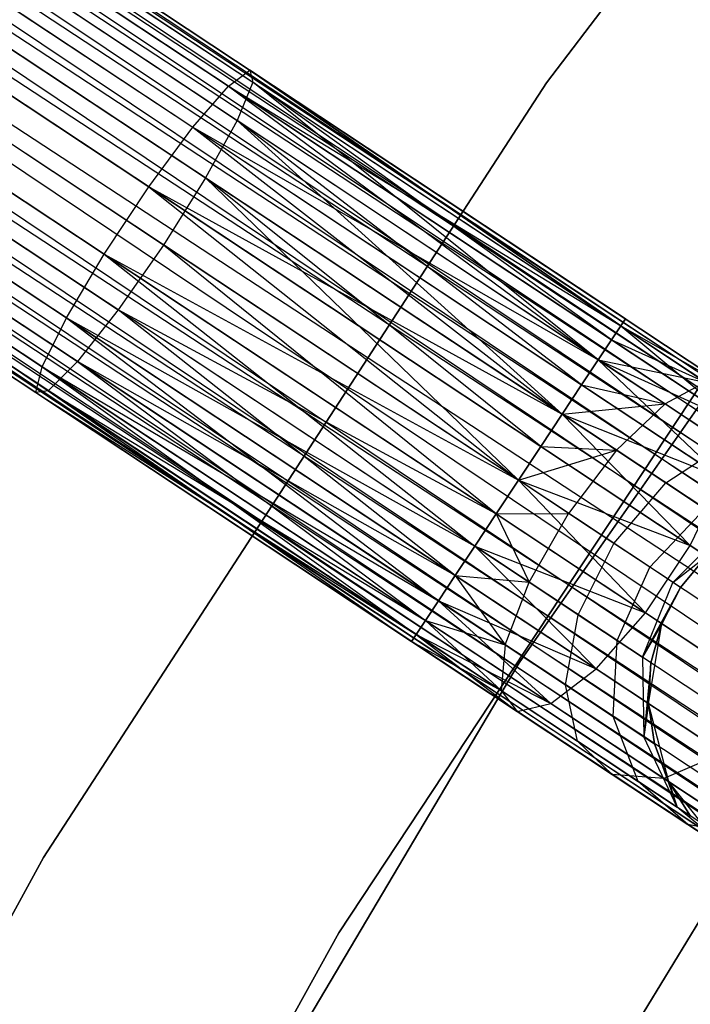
# Model space of a CAD drawing. Extents: x -102 to 102, y -101 to 102.
# Tile 176 of 256: x -54.63 to -51.18, y 31.79 to 36.85. Entities that reach past the tile are written whole.
import ezdxf

# ---------------------------------------------------------------- set-up
doc = ezdxf.new("R2010")
doc.units = 0
doc.header["$LTSCALE"] = 25.4
doc.layers.get('0').update_dxf_attribs({"linetype": 'CONTINUOUS'})

# ---------------------------------------------------------------- blocks, each defined once
blk = doc.blocks.new('NL2500011659_STL')
at = {"color": 0}
for p, q in [((-66.672, 45.3571, -7.3955), (-35.5112, 24.7092, -7.6045)), ((-35.5112, 24.7092, -7.3955), (-66.672, 45.3571, -7.3955)), ((-66.672, 45.3571, -7.3955), (-35.5112, 24.7092, -7.6045)), ((-35.5352, 24.6729, -7.191), (-66.672, 45.3571, -7.3955)), ((-35.5352, 24.6729, -7.191), (-66.672, 45.3571, -7.3955)), ((-35.5112, 24.7092, -7.3955), (-66.672, 45.3571, -7.3955)), ((-66.696, 45.3209, -7.809), (-35.5821, 24.6021, -8)), ((-35.5112, 24.7092, -7.6045), (-66.696, 45.3209, -7.809)), ((-35.5112, 24.7092, -7.6045), (-66.696, 45.3209, -7.809)), ((-35.5352, 24.6729, -7.809), (-66.696, 45.3209, -7.809)), ((-35.5352, 24.6729, -7.809), (-66.696, 45.3209, -7.809)), ((-66.696, 45.3209, -7.809), (-35.5821, 24.6021, -8)), ((-66.743, 45.25, -7), (-35.5352, 24.6729, -7.191)), ((-35.65, 24.4996, -6.8309), (-66.743, 45.25, -7)), ((-35.65, 24.4996, -6.8309), (-66.743, 45.25, -7)), ((-35.5821, 24.6021, -7), (-66.743, 45.25, -7)), ((-35.5821, 24.6021, -7), (-66.743, 45.25, -7)), ((-66.743, 45.25, -7), (-35.5352, 24.6729, -7.191)), ((-66.8109, 45.1476, -8.1691), (-35.7358, 24.3701, -8.309)), ((-35.5821, 24.6021, -8), (-66.8109, 45.1476, -8.1691)), ((-35.5821, 24.6021, -8), (-66.8109, 45.1476, -8.1691)), ((-35.65, 24.4996, -8.1691), (-66.8109, 45.1476, -8.1691)), ((-35.65, 24.4996, -8.1691), (-66.8109, 45.1476, -8.1691)), ((-66.8109, 45.1476, -8.1691), (-35.7358, 24.3701, -8.309)), ((-66.8967, 45.0181, -6.691), (-35.65, 24.4996, -6.8309)), ((-35.8358, 24.2192, -6.5865), (-66.8967, 45.0181, -6.691)), ((-35.8358, 24.2192, -6.5865), (-66.8967, 45.0181, -6.691)), ((-35.7358, 24.3701, -6.691), (-66.8967, 45.0181, -6.691)), ((-35.7358, 24.3701, -6.691), (-66.8967, 45.0181, -6.691)), ((-66.8967, 45.0181, -6.691), (-35.65, 24.4996, -6.8309)), ((-66.9967, 44.8671, -8.4135), (-35.9457, 24.0535, -8.4782)), ((-35.7358, 24.3701, -8.309), (-66.9967, 44.8671, -8.4135)), ((-35.7358, 24.3701, -8.309), (-66.9967, 44.8671, -8.4135)), ((-35.8358, 24.2192, -8.4135), (-66.9967, 44.8671, -8.4135)), ((-35.8358, 24.2192, -8.4135), (-66.9967, 44.8671, -8.4135)), ((-66.9967, 44.8671, -8.4135), (-35.9457, 24.0535, -8.4782)), ((-67.1065, 44.7014, -6.5218), (-35.8358, 24.2192, -6.5865)), ((-35.9457, 24.0535, -6.5218), (-67.1065, 44.7014, -6.5218)), ((-35.9457, 24.0535, -6.5218), (-67.1065, 44.7014, -6.5218)), ((-67.1065, 44.7014, -6.5218), (-35.8358, 24.2192, -6.5865)), ((-35.9457, 24.0535, -8.4782), (-67.2214, 44.5281, -8.5)), ((-36.0605, 23.8801, -6.5), (-67.2214, 44.5281, -6.5)), ((-36.0605, 23.8801, -6.5), (-67.2214, 44.5281, -6.5)), ((-36.0605, 23.8801, -8.5), (-67.2214, 44.5281, -8.5)), ((-35.9457, 24.0535, -8.4782), (-67.2214, 44.5281, -8.5)), ((-36.0605, 23.8801, -8.5), (-67.2214, 44.5281, -8.5)), ((-36.1753, 23.7068, -8.4782), (-67.2214, 44.5281, -8.5)), ((-36.1753, 23.7068, -8.4782), (-67.2214, 44.5281, -8.5)), ((-36.2852, 23.5411, -6.5865), (-67.3362, 44.3548, -6.5218)), ((-36.2852, 23.5411, -6.5865), (-67.3362, 44.3548, -6.5218)), ((-36.1753, 23.7068, -6.5218), (-67.3362, 44.3548, -6.5218)), ((-36.1753, 23.7068, -6.5218), (-67.3362, 44.3548, -6.5218)), ((-67.446, 44.189, -8.4135), (-36.3852, 23.3902, -8.309)), ((-36.1753, 23.7068, -8.4782), (-67.446, 44.189, -8.4135)), ((-36.1753, 23.7068, -8.4782), (-67.446, 44.189, -8.4135)), ((-36.2852, 23.5411, -8.4135), (-67.446, 44.189, -8.4135)), ((-36.2852, 23.5411, -8.4135), (-67.446, 44.189, -8.4135)), ((-67.446, 44.189, -8.4135), (-36.3852, 23.3902, -8.309)), ((-67.546, 44.0381, -6.691), (-36.2852, 23.5411, -6.5865)), ((-36.471, 23.2607, -6.8309), (-67.546, 44.0381, -6.691)), ((-36.471, 23.2607, -6.8309), (-67.546, 44.0381, -6.691)), ((-36.3852, 23.3902, -6.691), (-67.546, 44.0381, -6.691)), ((-36.3852, 23.3902, -6.691), (-67.546, 44.0381, -6.691)), ((-67.546, 44.0381, -6.691), (-36.2852, 23.5411, -6.5865)), ((-67.6319, 43.9086, -8.1691), (-36.5389, 23.1582, -8)), ((-36.3852, 23.3902, -8.309), (-67.6319, 43.9086, -8.1691)), ((-36.3852, 23.3902, -8.309), (-67.6319, 43.9086, -8.1691)), ((-36.471, 23.2607, -8.1691), (-67.6319, 43.9086, -8.1691)), ((-36.471, 23.2607, -8.1691), (-67.6319, 43.9086, -8.1691)), ((-67.6319, 43.9086, -8.1691), (-36.5389, 23.1582, -8)), ((-67.6997, 43.8062, -7), (-36.471, 23.2607, -6.8309)), ((-36.5858, 23.0873, -7.191), (-67.6997, 43.8062, -7)), ((-36.5858, 23.0873, -7.191), (-67.6997, 43.8062, -7)), ((-36.5389, 23.1582, -7), (-67.6997, 43.8062, -7)), ((-36.5389, 23.1582, -7), (-67.6997, 43.8062, -7)), ((-67.6997, 43.8062, -7), (-36.471, 23.2607, -6.8309)), ((-67.7467, 43.7353, -7.809), (-36.6098, 23.0511, -7.6045)), ((-36.5389, 23.1582, -8), (-67.7467, 43.7353, -7.809)), ((-36.5389, 23.1582, -8), (-67.7467, 43.7353, -7.809)), ((-36.5858, 23.0873, -7.809), (-67.7467, 43.7353, -7.809)), ((-36.5858, 23.0873, -7.809), (-67.7467, 43.7353, -7.809)), ((-67.7467, 43.7353, -7.809), (-36.6098, 23.0511, -7.6045)), ((-36.6098, 23.0511, -7.3955), (-67.7707, 43.6991, -7.3955)), ((-36.6098, 23.0511, -7.6045), (-67.7707, 43.6991, -7.3955)), ((-67.7707, 43.6991, -7.3955), (-36.5858, 23.0873, -7.191)), ((-36.6098, 23.0511, -7.6045), (-67.7707, 43.6991, -7.3955)), ((-36.6098, 23.0511, -7.3955), (-67.7707, 43.6991, -7.3955)), ((-67.7707, 43.6991, -7.3955), (-36.5858, 23.0873, -7.191)), ((-49.046, 40.308, -308.5), (-51.9215, 36.5289, -308.5)), ((-51.9215, 36.5289, -318), (-49.046, 40.308, -318)), ((-49.046, 40.308, -308.5), (-51.9215, 36.5289, -308.5)), ((-51.9215, 36.5289, -318), (-49.046, 40.308, -318)), ((-55.3521, 37.8562, -307.0709), (-53.447, 36.5939, -307.4707)), ((-55.3521, 37.8562, -307.0709), (-53.447, 36.5939, -307.4707)), ((-55.4985, 37.7991, -307.4558), (-53.556, 36.512, -307.8635)), ((-55.4985, 37.7991, -307.4558), (-53.556, 36.512, -307.8635)), ((-55.2972, 37.7677, -306.6683), (-53.4313, 36.5314, -307.0599)), ((-55.2972, 37.7677, -306.6683), (-53.4313, 36.5314, -307.0599)), ((-55.7111, 37.6062, -307.7567), (-53.7394, 36.2997, -308.1705)), ((-55.7111, 37.6062, -307.7567), (-53.7394, 36.2997, -308.1705)), ((-55.3433, 37.5489, -306.3177), (-53.5116, 36.3352, -306.7021)), ((-55.3433, 37.5489, -306.3177), (-53.5116, 36.3352, -306.7021)), ((-55.9532, 37.311, -307.9213), (-53.9654, 35.9938, -308.3385)), ((-55.9532, 37.311, -307.9213), (-53.9654, 35.9938, -308.3385)), ((-49.4086, 37.3445, -316), (-52.0616, 33.5466, -316)), ((-52.0616, 33.5466, -315), (-49.4086, 37.3445, -315)), ((-49.4086, 37.3445, -316), (-52.0616, 33.5466, -316)), ((-52.0616, 33.5466, -315), (-49.4086, 37.3445, -315)), ((-55.4825, 37.2376, -306.0798), (-53.6739, 36.0392, -306.4594)), ((-55.4825, 37.2376, -306.0798), (-53.6739, 36.0392, -306.4594)), ((-56.1829, 36.9643, -307.9213), (-54.1951, 35.6472, -308.3385)), ((-56.1829, 36.9643, -307.9213), (-54.1951, 35.6472, -308.3385)), ((-53.8903, 35.6946, -306.3735), (-55.6907, 36.8876, -305.9957)), ((-53.8903, 35.6946, -306.3735), (-55.6907, 36.8876, -305.9957)), ((-56.3605, 36.6263, -307.7567), (-54.3887, 35.3197, -308.1705)), ((-56.3605, 36.6263, -307.7567), (-54.3887, 35.3197, -308.1705)), ((-55.9318, 36.5594, -306.0798), (-54.1233, 35.3611, -306.4594)), ((-55.9318, 36.5594, -306.0798), (-54.1233, 35.3611, -306.4594)), ((-53.556, 36.512, -307.8635), (-53.447, 36.5939, -307.4707)), ((-53.556, 36.512, -307.8635), (-53.447, 36.5939, -307.4707)), ((-53.447, 36.5939, -307.4707), (-51.5403, 35.2784, -307.809)), ((-53.447, 36.5939, -307.4707), (-51.5403, 35.2784, -307.809)), ((-53.447, 36.5939, -307.4707), (-51.5163, 35.3146, -307.6045)), ((-51.5403, 35.2784, -307.191), (-53.447, 36.5939, -307.4707)), ((-53.447, 36.5939, -307.4707), (-53.4313, 36.5314, -307.0599)), ((-51.5403, 35.2784, -307.191), (-53.447, 36.5939, -307.4707)), ((-51.5163, 35.3146, -307.3955), (-53.447, 36.5939, -307.4707)), ((-51.5163, 35.3146, -307.3955), (-53.447, 36.5939, -307.4707)), ((-53.447, 36.5939, -307.4707), (-51.5163, 35.3146, -307.6045)), ((-53.447, 36.5939, -307.4707), (-53.4313, 36.5314, -307.0599)), ((-51.9215, 36.5289, -308.5), (-54.5065, 32.5455, -308.5)), ((-54.5065, 32.5455, -318), (-51.9215, 36.5289, -318)), ((-51.9215, 36.5289, -308.5), (-54.5065, 32.5455, -308.5)), ((-54.5065, 32.5455, -318), (-51.9215, 36.5289, -318)), ((-53.7394, 36.2997, -308.1705), (-53.556, 36.512, -307.8635)), ((-53.7394, 36.2997, -308.1705), (-53.556, 36.512, -307.8635)), ((-53.556, 36.512, -307.8635), (-51.6552, 35.105, -308.1691)), ((-53.556, 36.512, -307.8635), (-51.6552, 35.105, -308.1691)), ((-53.556, 36.512, -307.8635), (-51.5873, 35.2075, -308)), ((-53.556, 36.512, -307.8635), (-51.5873, 35.2075, -308)), ((-53.556, 36.512, -307.8635), (-51.5403, 35.2784, -307.809)), ((-53.556, 36.512, -307.8635), (-51.5403, 35.2784, -307.809)), ((-53.4313, 36.5314, -307.0599), (-53.5116, 36.3352, -306.7021)), ((-53.4313, 36.5314, -307.0599), (-53.5116, 36.3352, -306.7021)), ((-53.4313, 36.5314, -307.0599), (-51.5403, 35.2784, -307.191)), ((-51.6552, 35.105, -306.8309), (-53.4313, 36.5314, -307.0599)), ((-51.6552, 35.105, -306.8309), (-53.4313, 36.5314, -307.0599)), ((-51.5873, 35.2075, -307), (-53.4313, 36.5314, -307.0599)), ((-51.5873, 35.2075, -307), (-53.4313, 36.5314, -307.0599)), ((-53.4313, 36.5314, -307.0599), (-51.5403, 35.2784, -307.191)), ((-51.9215, 36.5289, -308.5), (-51.9215, 36.5289, -318)), ((-51.9215, 36.5289, -308.5), (-51.9215, 36.5289, -318)), ((-56.4552, 36.3553, -307.4558), (-54.5127, 35.0681, -307.8635)), ((-56.4552, 36.3553, -307.4558), (-54.5127, 35.0681, -307.8635)), ((-56.1643, 36.3099, -306.3177), (-54.3326, 35.0962, -306.7021)), ((-56.1643, 36.3099, -306.3177), (-54.3326, 35.0962, -306.7021)), ((-53.9654, 35.9938, -308.3385), (-53.7394, 36.2997, -308.1705)), ((-53.9654, 35.9938, -308.3385), (-53.7394, 36.2997, -308.1705)), ((-53.7394, 36.2997, -308.1705), (-51.841, 34.8246, -308.4135)), ((-53.7394, 36.2997, -308.1705), (-51.841, 34.8246, -308.4135)), ((-53.7394, 36.2997, -308.1705), (-51.741, 34.9755, -308.309)), ((-53.7394, 36.2997, -308.1705), (-51.741, 34.9755, -308.309)), ((-53.7394, 36.2997, -308.1705), (-51.6552, 35.105, -308.1691)), ((-53.7394, 36.2997, -308.1705), (-51.6552, 35.105, -308.1691)), ((-53.5116, 36.3352, -306.7021), (-53.6739, 36.0392, -306.4594)), ((-53.5116, 36.3352, -306.7021), (-53.6739, 36.0392, -306.4594)), ((-51.841, 34.8246, -306.5865), (-53.5116, 36.3352, -306.7021)), ((-51.741, 34.9755, -306.691), (-53.5116, 36.3352, -306.7021)), ((-51.841, 34.8246, -306.5865), (-53.5116, 36.3352, -306.7021)), ((-51.741, 34.9755, -306.691), (-53.5116, 36.3352, -306.7021)), ((-51.6552, 35.105, -306.8309), (-53.5116, 36.3352, -306.7021)), ((-51.6552, 35.105, -306.8309), (-53.5116, 36.3352, -306.7021)), ((-56.4507, 36.1982, -307.0709), (-54.5457, 34.9359, -307.4707)), ((-56.4507, 36.1982, -307.0709), (-54.5457, 34.9359, -307.4707)), ((-56.3478, 36.1821, -306.6683), (-54.482, 34.9458, -307.0599)), ((-56.3478, 36.1821, -306.6683), (-54.482, 34.9458, -307.0599)), ((-53.6739, 36.0392, -306.4594), (-53.8903, 35.6946, -306.3735)), ((-53.6739, 36.0392, -306.4594), (-53.8903, 35.6946, -306.3735)), ((-53.6739, 36.0392, -306.4594), (-51.841, 34.8246, -306.5865)), ((-52.0657, 34.4856, -306.5), (-53.6739, 36.0392, -306.4594)), ((-52.0657, 34.4856, -306.5), (-53.6739, 36.0392, -306.4594)), ((-51.9508, 34.6589, -306.5219), (-53.6739, 36.0392, -306.4594)), ((-51.9508, 34.6589, -306.5219), (-53.6739, 36.0392, -306.4594)), ((-53.6739, 36.0392, -306.4594), (-51.841, 34.8246, -306.5865)), ((-52.9881, 32.1595, -308.5), (-50.4036, 36.076, -308.5)), ((-50.4036, 36.076, -318), (-52.9881, 32.1595, -318)), ((-50.4036, 36.076, -318), (-52.9881, 32.1595, -318)), ((-52.9881, 32.1595, -308.5), (-50.4036, 36.076, -308.5)), ((-54.1951, 35.6472, -308.3385), (-53.9654, 35.9938, -308.3385)), ((-54.1951, 35.6472, -308.3385), (-53.9654, 35.9938, -308.3385)), ((-53.9654, 35.9938, -308.3385), (-52.0657, 34.4856, -308.5)), ((-53.9654, 35.9938, -308.3385), (-52.0657, 34.4856, -308.5)), ((-53.9654, 35.9938, -308.3385), (-51.9508, 34.6589, -308.4781)), ((-53.9654, 35.9938, -308.3385), (-51.9508, 34.6589, -308.4781)), ((-53.9654, 35.9938, -308.3385), (-51.841, 34.8246, -308.4135)), ((-53.9654, 35.9938, -308.3385), (-51.841, 34.8246, -308.4135)), ((-53.8903, 35.6946, -306.3735), (-54.1233, 35.3611, -306.4594)), ((-53.8903, 35.6946, -306.3735), (-54.1233, 35.3611, -306.4594)), ((-52.1805, 34.3122, -306.5219), (-53.8903, 35.6946, -306.3735)), ((-52.1805, 34.3122, -306.5219), (-53.8903, 35.6946, -306.3735)), ((-52.0657, 34.4856, -306.5), (-53.8903, 35.6946, -306.3735)), ((-52.0657, 34.4856, -306.5), (-53.8903, 35.6946, -306.3735)), ((-54.3887, 35.3197, -308.1705), (-54.1951, 35.6472, -308.3385)), ((-54.3887, 35.3197, -308.1705), (-54.1951, 35.6472, -308.3385)), ((-54.1951, 35.6472, -308.3385), (-52.2903, 34.1465, -308.4135)), ((-54.1951, 35.6472, -308.3385), (-52.2903, 34.1465, -308.4135)), ((-54.1951, 35.6472, -308.3385), (-52.1805, 34.3122, -308.4781)), ((-54.1951, 35.6472, -308.3385), (-52.1805, 34.3122, -308.4781)), ((-54.1951, 35.6472, -308.3385), (-52.0657, 34.4856, -308.5)), ((-54.1951, 35.6472, -308.3385), (-52.0657, 34.4856, -308.5)), ((-54.1233, 35.3611, -306.4594), (-54.3326, 35.0962, -306.7021)), ((-54.1233, 35.3611, -306.4594), (-54.3326, 35.0962, -306.7021)), ((-52.3903, 33.9956, -306.691), (-54.1233, 35.3611, -306.4594)), ((-52.2903, 34.1465, -306.5865), (-54.1233, 35.3611, -306.4594)), ((-52.3903, 33.9956, -306.691), (-54.1233, 35.3611, -306.4594)), ((-52.2903, 34.1465, -306.5865), (-54.1233, 35.3611, -306.4594)), ((-52.1805, 34.3122, -306.5219), (-54.1233, 35.3611, -306.4594)), ((-52.1805, 34.3122, -306.5219), (-54.1233, 35.3611, -306.4594)), ((-54.5127, 35.0681, -307.8635), (-54.3887, 35.3197, -308.1705)), ((-54.5127, 35.0681, -307.8635), (-54.3887, 35.3197, -308.1705)), ((-54.3887, 35.3197, -308.1705), (-52.4762, 33.8661, -308.1691)), ((-54.3887, 35.3197, -308.1705), (-52.4762, 33.8661, -308.1691)), ((-54.3887, 35.3197, -308.1705), (-52.3903, 33.9956, -308.309)), ((-54.3887, 35.3197, -308.1705), (-52.3903, 33.9956, -308.309)), ((-54.3887, 35.3197, -308.1705), (-52.2903, 34.1465, -308.4135)), ((-54.3887, 35.3197, -308.1705), (-52.2903, 34.1465, -308.4135)), ((-51.5403, 35.2784, -307.809), (-51.5873, 35.2075, -308)), ((-51.5873, 35.2075, -307), (-51.5403, 35.2784, -307.191)), ((-51.5403, 35.2784, -307.809), (-51.5873, 35.2075, -308)), ((-51.5873, 35.2075, -307), (-51.5403, 35.2784, -307.191)), ((-51.5163, 35.3146, -307.6045), (-51.5403, 35.2784, -307.809)), ((-51.5403, 35.2784, -307.191), (-51.5163, 35.3146, -307.3955)), ((-51.5163, 35.3146, -307.6045), (-51.5403, 35.2784, -307.809)), ((-51.5403, 35.2784, -307.191), (-51.5163, 35.3146, -307.3955)), ((-51.5403, 35.2784, -307.809), (-51.1047, 34.9897, -307.8918)), ((-51.5403, 35.2784, -307.809), (-51.1047, 34.9897, -307.8918)), ((-51.5403, 35.2784, -307.809), (-50.9742, 34.9554, -307.4985)), ((-51.5403, 35.2784, -307.809), (-50.9742, 34.9554, -307.4985)), ((-51.5403, 35.2784, -307.191), (-50.9742, 34.9554, -307.4985)), ((-51.5403, 35.2784, -307.191), (-50.9742, 34.9554, -307.4985)), ((-51.5403, 35.2784, -307.191), (-50.9433, 34.7808, -307.1223)), ((-51.5403, 35.2784, -307.191), (-50.9433, 34.7808, -307.1223)), ((-51.5163, 35.3146, -307.3955), (-50.9742, 34.9554, -307.4985)), ((-51.5163, 35.3146, -307.6045), (-50.9742, 34.9554, -307.4985)), ((-51.5163, 35.3146, -307.6045), (-50.9742, 34.9554, -307.4985)), ((-51.5163, 35.3146, -307.3955), (-50.9742, 34.9554, -307.4985)), ((-51.5873, 35.2075, -308), (-51.6552, 35.105, -308.1691)), ((-51.6552, 35.105, -306.8309), (-51.5873, 35.2075, -307)), ((-51.5873, 35.2075, -308), (-51.6552, 35.105, -308.1691)), ((-51.6552, 35.105, -306.8309), (-51.5873, 35.2075, -307)), ((-51.5873, 35.2075, -308), (-51.1047, 34.9897, -307.8918)), ((-51.5873, 35.2075, -308), (-51.1047, 34.9897, -307.8918)), ((-51.5873, 35.2075, -307), (-50.9433, 34.7808, -307.1223)), ((-51.5873, 35.2075, -307), (-50.9433, 34.7808, -307.1223)), ((-54.3326, 35.0962, -306.7021), (-54.482, 34.9458, -307.0599)), ((-54.3326, 35.0962, -306.7021), (-54.482, 34.9458, -307.0599)), ((-54.3326, 35.0962, -306.7021), (-52.4762, 33.8661, -306.8309)), ((-52.3903, 33.9956, -306.691), (-54.3326, 35.0962, -306.7021)), ((-52.3903, 33.9956, -306.691), (-54.3326, 35.0962, -306.7021)), ((-54.3326, 35.0962, -306.7021), (-52.4762, 33.8661, -306.8309)), ((-54.3326, 35.0962, -306.7021), (-52.544, 33.7636, -307)), ((-54.3326, 35.0962, -306.7021), (-52.544, 33.7636, -307)), ((-51.6552, 35.105, -308.1691), (-51.741, 34.9755, -308.309)), ((-51.741, 34.9755, -306.691), (-51.6552, 35.105, -306.8309)), ((-51.6552, 35.105, -308.1691), (-51.741, 34.9755, -308.309)), ((-51.741, 34.9755, -306.691), (-51.6552, 35.105, -306.8309)), ((-51.6552, 35.105, -308.1691), (-51.3123, 34.8779, -308.2343)), ((-51.6552, 35.105, -308.1691), (-51.3123, 34.8779, -308.2343)), ((-51.6552, 35.105, -308.1691), (-51.1047, 34.9897, -307.8918)), ((-51.6552, 35.105, -308.1691), (-51.1047, 34.9897, -307.8918)), ((-51.6552, 35.105, -306.8309), (-50.9433, 34.7808, -307.1223)), ((-51.6552, 35.105, -306.8309), (-50.9433, 34.7808, -307.1223)), ((-51.6552, 35.105, -306.8309), (-51.0174, 34.4961, -306.8285)), ((-51.6552, 35.105, -306.8309), (-51.0174, 34.4961, -306.8285)), ((-54.5457, 34.9359, -307.4707), (-54.5127, 35.0681, -307.8635)), ((-54.5457, 34.9359, -307.4707), (-54.5127, 35.0681, -307.8635)), ((-54.5127, 35.0681, -307.8635), (-52.591, 33.6927, -307.809)), ((-54.5127, 35.0681, -307.8635), (-52.591, 33.6927, -307.809)), ((-54.5127, 35.0681, -307.8635), (-52.544, 33.7636, -308)), ((-54.5127, 35.0681, -307.8635), (-52.544, 33.7636, -308)), ((-54.5127, 35.0681, -307.8635), (-52.4762, 33.8661, -308.1691)), ((-54.5127, 35.0681, -307.8635), (-52.4762, 33.8661, -308.1691)), ((-51.741, 34.9755, -308.309), (-51.841, 34.8246, -308.4135)), ((-51.841, 34.8246, -306.5865), (-51.741, 34.9755, -306.691)), ((-51.741, 34.9755, -308.309), (-51.841, 34.8246, -308.4135)), ((-51.841, 34.8246, -306.5865), (-51.741, 34.9755, -306.691)), ((-51.741, 34.9755, -308.309), (-51.3123, 34.8779, -308.2343)), ((-51.741, 34.9755, -308.309), (-51.3123, 34.8779, -308.2343)), ((-51.741, 34.9755, -306.691), (-51.0174, 34.4961, -306.8285)), ((-51.741, 34.9755, -306.691), (-51.0174, 34.4961, -306.8285)), ((-51.1047, 34.9897, -307.8918), (-51.3123, 34.8779, -308.2343)), ((-51.1047, 34.9897, -307.8918), (-51.3123, 34.8779, -308.2343)), ((-54.482, 34.9458, -307.0599), (-54.5457, 34.9359, -307.4707)), ((-54.482, 34.9458, -307.0599), (-54.5457, 34.9359, -307.4707)), ((-54.5457, 34.9359, -307.4707), (-52.615, 33.6565, -307.3955)), ((-54.5457, 34.9359, -307.4707), (-52.615, 33.6565, -307.6045)), ((-54.5457, 34.9359, -307.4707), (-52.615, 33.6565, -307.3955)), ((-54.5457, 34.9359, -307.4707), (-52.615, 33.6565, -307.6045)), ((-54.5457, 34.9359, -307.4707), (-52.591, 33.6927, -307.809)), ((-54.5457, 34.9359, -307.4707), (-52.591, 33.6927, -307.809)), ((-54.482, 34.9458, -307.0599), (-52.544, 33.7636, -307)), ((-54.482, 34.9458, -307.0599), (-52.544, 33.7636, -307)), ((-54.482, 34.9458, -307.0599), (-52.591, 33.6927, -307.191)), ((-54.482, 34.9458, -307.0599), (-52.591, 33.6927, -307.191)), ((-54.482, 34.9458, -307.0599), (-52.615, 33.6565, -307.3955)), ((-54.482, 34.9458, -307.0599), (-52.615, 33.6565, -307.3955)), ((-51.841, 34.8246, -308.4135), (-51.3123, 34.8779, -308.2343)), ((-51.841, 34.8246, -308.4135), (-51.3123, 34.8779, -308.2343)), ((-51.3123, 34.8779, -308.2343), (-51.5611, 34.6392, -308.4667)), ((-51.3123, 34.8779, -308.2343), (-51.5611, 34.6392, -308.4667)), ((-51.3123, 34.8779, -308.2343), (-51.0031, 34.6729, -308.4233)), ((-51.3123, 34.8779, -308.2343), (-51.0031, 34.6729, -308.4233)), ((-51.841, 34.8246, -308.4135), (-51.9508, 34.6589, -308.4781)), ((-51.9508, 34.6589, -306.5219), (-51.841, 34.8246, -306.5865)), ((-51.841, 34.8246, -308.4135), (-51.9508, 34.6589, -308.4781)), ((-51.9508, 34.6589, -306.5219), (-51.841, 34.8246, -306.5865)), ((-51.841, 34.8246, -308.4135), (-51.5611, 34.6392, -308.4667)), ((-51.841, 34.8246, -308.4135), (-51.5611, 34.6392, -308.4667)), ((-51.841, 34.8246, -306.5865), (-51.0174, 34.4961, -306.8285)), ((-51.841, 34.8246, -306.5865), (-51.0174, 34.4961, -306.8285)), ((-51.841, 34.8246, -306.5865), (-51.1837, 34.1505, -306.6676)), ((-51.841, 34.8246, -306.5865), (-51.1837, 34.1505, -306.6676)), ((-51.3087, 34.4719, -308.621), (-51.0031, 34.6729, -308.4233)), ((-51.3087, 34.4719, -308.621), (-51.0031, 34.6729, -308.4233)), ((-51.9508, 34.6589, -308.4781), (-52.0657, 34.4856, -308.5)), ((-52.0657, 34.4856, -306.5), (-51.9508, 34.6589, -306.5219)), ((-51.9508, 34.6589, -308.4781), (-52.0657, 34.4856, -308.5)), ((-52.0657, 34.4856, -306.5), (-51.9508, 34.6589, -306.5219)), ((-52.0657, 34.4856, -308.5), (-51.5611, 34.6392, -308.4667)), ((-52.0657, 34.4856, -308.5), (-51.5611, 34.6392, -308.4667)), ((-51.9508, 34.6589, -308.4781), (-51.5611, 34.6392, -308.4667)), ((-51.9508, 34.6589, -308.4781), (-51.5611, 34.6392, -308.4667)), ((-51.9508, 34.6589, -306.5219), (-51.1837, 34.1505, -306.6676)), ((-51.9508, 34.6589, -306.5219), (-51.1837, 34.1505, -306.6676)), ((-51.5611, 34.6392, -308.4667), (-51.8081, 34.3149, -308.549)), ((-51.5611, 34.6392, -308.4667), (-51.8081, 34.3149, -308.549)), ((-51.5611, 34.6392, -308.4667), (-51.3087, 34.4719, -308.621)), ((-51.5611, 34.6392, -308.4667), (-51.3087, 34.4719, -308.621)), ((-52.0657, 34.4856, -308.5), (-52.1805, 34.3122, -308.4781)), ((-52.1805, 34.3122, -306.5219), (-52.0657, 34.4856, -306.5)), ((-52.1805, 34.3122, -306.5219), (-52.0657, 34.4856, -306.5)), ((-52.0657, 34.4856, -308.5), (-52.1805, 34.3122, -308.4781)), ((-51.8081, 34.3149, -308.549), (-52.0657, 34.4856, -308.5)), ((-52.0657, 34.4856, -306.5), (-51.1837, 34.1505, -306.6676)), ((-52.0657, 34.4856, -306.5), (-51.1837, 34.1505, -306.6676)), ((-52.0657, 34.4856, -306.5), (-51.4133, 33.8039, -306.6676)), ((-52.0657, 34.4856, -306.5), (-51.4133, 33.8039, -306.6676)), ((-51.8081, 34.3149, -308.549), (-52.0657, 34.4856, -308.5)), ((-51.5757, 34.1609, -308.691), (-51.3087, 34.4719, -308.621)), ((-51.5757, 34.1609, -308.691), (-51.3087, 34.4719, -308.621)), ((-51.3087, 34.4719, -308.621), (-51.1083, 34.3391, -308.8614)), ((-51.3087, 34.4719, -308.621), (-51.1083, 34.3391, -308.8614)), ((-51.1837, 34.1505, -306.6676), (-51.0174, 34.4961, -306.8285)), ((-51.1837, 34.1505, -306.6676), (-51.0174, 34.4961, -306.8285)), ((-51.3913, 34.0387, -308.9122), (-51.1083, 34.3391, -308.8614)), ((-51.3913, 34.0387, -308.9122), (-51.1083, 34.3391, -308.8614)), ((-52.1805, 34.3122, -308.4781), (-52.2903, 34.1465, -308.4135)), ((-52.2903, 34.1465, -306.5865), (-52.1805, 34.3122, -306.5219)), ((-52.2903, 34.1465, -306.5865), (-52.1805, 34.3122, -306.5219)), ((-52.1805, 34.3122, -308.4781), (-52.2903, 34.1465, -308.4135)), ((-52.1805, 34.3122, -308.4781), (-51.8081, 34.3149, -308.549)), ((-52.1805, 34.3122, -308.4781), (-51.8081, 34.3149, -308.549)), ((-52.1805, 34.3122, -306.5219), (-51.4133, 33.8039, -306.6676)), ((-52.1805, 34.3122, -306.5219), (-51.4133, 33.8039, -306.6676)), ((-52.1805, 34.3122, -308.4781), (-52.0105, 33.961, -308.4667)), ((-52.1805, 34.3122, -308.4781), (-52.0105, 33.961, -308.4667)), ((-52.0105, 33.961, -308.4667), (-51.8081, 34.3149, -308.549)), ((-52.0105, 33.961, -308.4667), (-51.8081, 34.3149, -308.549)), ((-51.5757, 34.1609, -308.691), (-51.8081, 34.3149, -308.549)), ((-51.5757, 34.1609, -308.691), (-51.8081, 34.3149, -308.549)), ((-51.2729, 33.9602, -309.191), (-50.9797, 34.2539, -309.1643)), ((-51.2729, 33.9602, -309.191), (-50.9797, 34.2539, -309.1643)), ((-52.2903, 34.1465, -308.4135), (-52.3903, 33.9956, -308.309)), ((-52.3903, 33.9956, -306.691), (-52.2903, 34.1465, -306.5865)), ((-52.3903, 33.9956, -306.691), (-52.2903, 34.1465, -306.5865)), ((-52.2903, 34.1465, -308.4135), (-52.3903, 33.9956, -308.309)), ((-52.2903, 34.1465, -306.5865), (-51.4133, 33.8039, -306.6676)), ((-52.2903, 34.1465, -306.5865), (-51.4133, 33.8039, -306.6676)), ((-52.2903, 34.1465, -306.5865), (-51.6667, 33.5161, -306.8285)), ((-52.2903, 34.1465, -306.5865), (-51.6667, 33.5161, -306.8285)), ((-52.2903, 34.1465, -308.4135), (-52.0105, 33.961, -308.4667)), ((-52.2903, 34.1465, -308.4135), (-52.0105, 33.961, -308.4667)), ((-51.758, 33.7938, -308.621), (-51.5757, 34.1609, -308.691)), ((-51.758, 33.7938, -308.621), (-51.5757, 34.1609, -308.691)), ((-51.3913, 34.0387, -308.9122), (-51.5757, 34.1609, -308.691)), ((-51.3913, 34.0387, -308.9122), (-51.5757, 34.1609, -308.691)), ((-51.4133, 33.8039, -306.6676), (-51.1837, 34.1505, -306.6676)), ((-51.4133, 33.8039, -306.6676), (-51.1837, 34.1505, -306.6676)), ((-51.1837, 34.1505, -306.6676), (-50.4916, 33.6919, -307.0906)), ((-51.1837, 34.1505, -306.6676), (-50.4916, 33.6919, -307.0906)), ((-51.2729, 33.9602, -309.191), (-51.099, 34.0944, -309.5)), ((-51.2729, 33.9602, -309.191), (-51.099, 34.0944, -309.5)), ((-51.2321, 33.9332, -314), (-51.099, 34.0944, -314)), ((-51.099, 34.0944, -309.5), (-51.2321, 33.9332, -309.5)), ((-51.099, 34.0944, -309.5), (-51.2321, 33.9332, -309.5)), ((-51.2321, 33.9332, -314), (-51.099, 34.0944, -314)), ((-51.5576, 33.661, -308.8614), (-51.3913, 34.0387, -308.9122)), ((-51.5576, 33.661, -308.8614), (-51.3913, 34.0387, -308.9122)), ((-51.2729, 33.9602, -309.191), (-51.3913, 34.0387, -308.9122)), ((-51.2729, 33.9602, -309.191), (-51.3913, 34.0387, -308.9122)), ((-52.4762, 33.8661, -306.8309), (-52.3903, 33.9956, -306.691)), ((-52.3903, 33.9956, -308.309), (-52.4762, 33.8661, -308.1691)), ((-52.4762, 33.8661, -306.8309), (-52.3903, 33.9956, -306.691)), ((-52.3903, 33.9956, -308.309), (-52.4762, 33.8661, -308.1691)), ((-52.3903, 33.9956, -306.691), (-51.6667, 33.5161, -306.8285)), ((-52.3903, 33.9956, -306.691), (-51.6667, 33.5161, -306.8285)), ((-52.3903, 33.9956, -308.309), (-52.1333, 33.6389, -308.2343)), ((-52.3903, 33.9956, -308.309), (-52.1333, 33.6389, -308.2343)), ((-52.3903, 33.9956, -308.309), (-52.0105, 33.961, -308.4667)), ((-52.3903, 33.9956, -308.309), (-52.0105, 33.961, -308.4667)), ((-52.1333, 33.6389, -308.2343), (-52.0105, 33.961, -308.4667)), ((-52.1333, 33.6389, -308.2343), (-52.0105, 33.961, -308.4667)), ((-52.0105, 33.961, -308.4667), (-51.758, 33.7938, -308.621)), ((-52.0105, 33.961, -308.4667), (-51.758, 33.7938, -308.621)), ((-51.429, 33.5757, -309.1643), (-51.2729, 33.9602, -309.191)), ((-51.429, 33.5757, -309.1643), (-51.2729, 33.9602, -309.191)), ((-51.429, 33.5757, -309.1643), (-51.2321, 33.9332, -309.5)), ((-51.429, 33.5757, -309.1643), (-51.2321, 33.9332, -309.5)), ((-51.3287, 33.7478, -314), (-51.2321, 33.9332, -314)), ((-51.2321, 33.9332, -309.5), (-51.3287, 33.7478, -309.5)), ((-51.2321, 33.9332, -309.5), (-51.3287, 33.7478, -309.5)), ((-51.3287, 33.7478, -314), (-51.2321, 33.9332, -314)), ((-51.2321, 33.9332, -309.5), (-51.2729, 33.9602, -309.191)), ((-51.2321, 33.9332, -309.5), (-51.2729, 33.9602, -309.191)), ((-51.2321, 33.9332, -309.5), (-51.2321, 33.9332, -314)), ((-51.2321, 33.9332, -309.5), (-51.2321, 33.9332, -314)), ((-52.544, 33.7636, -307), (-52.4762, 33.8661, -306.8309)), ((-52.4762, 33.8661, -308.1691), (-52.544, 33.7636, -308)), ((-52.544, 33.7636, -307), (-52.4762, 33.8661, -306.8309)), ((-52.4762, 33.8661, -308.1691), (-52.544, 33.7636, -308)), ((-52.4762, 33.8661, -306.8309), (-51.6667, 33.5161, -306.8285)), ((-52.4762, 33.8661, -306.8309), (-51.6667, 33.5161, -306.8285)), ((-52.4762, 33.8661, -306.8309), (-51.9, 33.3369, -307.1223)), ((-52.4762, 33.8661, -306.8309), (-51.9, 33.3369, -307.1223)), ((-52.4762, 33.8661, -308.1691), (-52.1333, 33.6389, -308.2343)), ((-52.4762, 33.8661, -308.1691), (-52.1333, 33.6389, -308.2343)), ((-52.591, 33.6927, -307.191), (-52.544, 33.7636, -307)), ((-52.544, 33.7636, -308), (-52.591, 33.6927, -307.809)), ((-52.591, 33.6927, -307.191), (-52.544, 33.7636, -307)), ((-52.544, 33.7636, -308), (-52.591, 33.6927, -307.809)), ((-52.544, 33.7636, -307), (-51.9, 33.3369, -307.1223)), ((-52.544, 33.7636, -307), (-51.9, 33.3369, -307.1223)), ((-52.544, 33.7636, -308), (-52.1554, 33.4041, -307.8918)), ((-52.544, 33.7636, -308), (-52.1554, 33.4041, -307.8918)), ((-52.544, 33.7636, -308), (-52.1333, 33.6389, -308.2343)), ((-52.544, 33.7636, -308), (-52.1333, 33.6389, -308.2343)), ((-51.8241, 33.434, -308.4233), (-51.758, 33.7938, -308.621)), ((-51.8241, 33.434, -308.4233), (-51.758, 33.7938, -308.621)), ((-51.758, 33.7938, -308.621), (-51.5576, 33.661, -308.8614)), ((-51.758, 33.7938, -308.621), (-51.5576, 33.661, -308.8614)), ((-51.6667, 33.5161, -306.8285), (-51.4133, 33.8039, -306.6676)), ((-51.6667, 33.5161, -306.8285), (-51.4133, 33.8039, -306.6676)), ((-51.4133, 33.8039, -306.6676), (-50.7213, 33.3453, -307.0906)), ((-51.4133, 33.8039, -306.6676), (-50.7213, 33.3453, -307.0906)), ((-51.3287, 33.7478, -309.5), (-51.429, 33.5757, -309.1643)), ((-51.3287, 33.7478, -309.5), (-51.429, 33.5757, -309.1643)), ((-51.3975, 33.3377, -314), (-51.3287, 33.7478, -314)), ((-51.3975, 33.3377, -314), (-51.3287, 33.7478, -314)), ((-51.3287, 33.7478, -309.5), (-51.3847, 33.5464, -309.5)), ((-51.3847, 33.5464, -309.5), (-51.3287, 33.7478, -314)), ((-51.3847, 33.5464, -309.5), (-51.3287, 33.7478, -314)), ((-51.3287, 33.7478, -309.5), (-51.3847, 33.5464, -309.5)), ((-51.3287, 33.7478, -309.5), (-51.3287, 33.7478, -314)), ((-51.3287, 33.7478, -309.5), (-51.3287, 33.7478, -314)), ((-52.615, 33.6565, -307.3955), (-52.591, 33.6927, -307.191)), ((-52.591, 33.6927, -307.809), (-52.615, 33.6565, -307.6045)), ((-52.615, 33.6565, -307.3955), (-52.591, 33.6927, -307.191)), ((-52.591, 33.6927, -307.809), (-52.615, 33.6565, -307.6045)), ((-52.591, 33.6927, -307.191), (-51.9, 33.3369, -307.1223)), ((-52.591, 33.6927, -307.191), (-51.9, 33.3369, -307.1223)), ((-52.591, 33.6927, -307.191), (-52.0729, 33.2973, -307.4985)), ((-52.591, 33.6927, -307.191), (-52.0729, 33.2973, -307.4985)), ((-52.591, 33.6927, -307.809), (-52.1554, 33.4041, -307.8918)), ((-52.591, 33.6927, -307.809), (-52.1554, 33.4041, -307.8918)), ((-51.5786, 33.2713, -308.7177), (-51.5576, 33.661, -308.8614)), ((-51.5786, 33.2713, -308.7177), (-51.5576, 33.661, -308.8614)), ((-51.5576, 33.661, -308.8614), (-51.429, 33.5757, -309.1643)), ((-51.5576, 33.661, -308.8614), (-51.429, 33.5757, -309.1643)), ((-52.615, 33.6565, -307.6045), (-52.0729, 33.2973, -307.4985)), ((-52.615, 33.6565, -307.3955), (-52.0729, 33.2973, -307.4985)), ((-52.615, 33.6565, -307.3955), (-52.0729, 33.2973, -307.4985)), ((-52.615, 33.6565, -307.6045), (-52.0729, 33.2973, -307.4985)), ((-52.615, 33.6565, -307.6045), (-52.1554, 33.4041, -307.8918)), ((-52.615, 33.6565, -307.6045), (-52.1554, 33.4041, -307.8918)), ((-52.1333, 33.6389, -308.2343), (-52.1554, 33.4041, -307.8918)), ((-52.1333, 33.6389, -308.2343), (-52.1554, 33.4041, -307.8918)), ((-52.1333, 33.6389, -308.2343), (-51.8241, 33.434, -308.4233)), ((-52.1333, 33.6389, -308.2343), (-51.8241, 33.434, -308.4233)), ((-51.429, 33.5757, -309.1643), (-51.421, 33.1669, -309.0887)), ((-51.3847, 33.5464, -309.5), (-51.429, 33.5757, -309.1643)), ((-51.3847, 33.5464, -309.5), (-51.429, 33.5757, -309.1643)), ((-51.429, 33.5757, -309.1643), (-51.421, 33.1669, -309.0887)), ((-52.0616, 33.5466, -316), (-54.4234, 29.5611, -316)), ((-54.4234, 29.5611, -315), (-52.0616, 33.5466, -315)), ((-52.0616, 33.5466, -316), (-54.4234, 29.5611, -316)), ((-54.4234, 29.5611, -315), (-52.0616, 33.5466, -315)), ((-52.0616, 33.5466, -316), (-52.0616, 33.5466, -315)), ((-52.0616, 33.5466, -316), (-52.0616, 33.5466, -315)), ((-51.9, 33.3369, -307.1223), (-51.6667, 33.5161, -306.8285)), ((-51.9, 33.3369, -307.1223), (-51.6667, 33.5161, -306.8285)), ((-51.6667, 33.5161, -306.8285), (-51.014, 33.0836, -307.2274)), ((-51.6667, 33.5161, -306.8285), (-51.014, 33.0836, -307.2274)), ((-51.3847, 33.5464, -309.5), (-51.421, 33.1669, -309.0887)), ((-51.3847, 33.5464, -309.5), (-51.421, 33.1669, -309.0887)), ((-51.3847, 33.5464, -309.5), (-51.3975, 33.3377, -309.5)), ((-51.3975, 33.3377, -314), (-51.3847, 33.5464, -309.5)), ((-51.3847, 33.5464, -309.5), (-51.3975, 33.3377, -309.5)), ((-51.3975, 33.3377, -314), (-51.3847, 33.5464, -309.5)), ((-51.7624, 33.1437, -308.132), (-51.8241, 33.434, -308.4233)), ((-51.8241, 33.434, -308.4233), (-51.5786, 33.2713, -308.7177)), ((-51.8241, 33.434, -308.4233), (-51.5786, 33.2713, -308.7177)), ((-51.7624, 33.1437, -308.132), (-51.8241, 33.434, -308.4233)), ((-52.1554, 33.4041, -307.8918), (-52.0729, 33.2973, -307.4985)), ((-52.1554, 33.4041, -307.8918), (-52.0729, 33.2973, -307.4985)), ((-52.1554, 33.4041, -307.8918), (-51.7624, 33.1437, -308.132)), ((-52.1554, 33.4041, -307.8918), (-51.7624, 33.1437, -308.132)), ((-52.0729, 33.2973, -307.4985), (-51.9, 33.3369, -307.1223)), ((-52.0729, 33.2973, -307.4985), (-51.9, 33.3369, -307.1223)), ((-51.9, 33.3369, -307.1223), (-51.3191, 32.952, -307.4774)), ((-51.9, 33.3369, -307.1223), (-51.3191, 32.952, -307.4774)), ((-51.3975, 33.3377, -309.5), (-51.421, 33.1669, -309.0887)), ((-51.3975, 33.3377, -309.5), (-51.421, 33.1669, -309.0887)), ((-51.2936, 32.9351, -314), (-51.3975, 33.3377, -314)), ((-51.3975, 33.3377, -309.5), (-51.3667, 33.1309, -309.5)), ((-51.3667, 33.1309, -309.5), (-51.3975, 33.3377, -314)), ((-51.2936, 32.9351, -314), (-51.3975, 33.3377, -314)), ((-51.3667, 33.1309, -309.5), (-51.3975, 33.3377, -314)), ((-51.3975, 33.3377, -309.5), (-51.3667, 33.1309, -309.5)), ((-51.3975, 33.3377, -309.5), (-51.3975, 33.3377, -314)), ((-51.3975, 33.3377, -309.5), (-51.3975, 33.3377, -314)), ((-52.0729, 33.2973, -307.4985), (-51.5838, 32.9732, -307.7974)), ((-52.0729, 33.2973, -307.4985), (-51.5838, 32.9732, -307.7974)), ((-51.4506, 32.9371, -308.5061), (-51.5786, 33.2713, -308.7177)), ((-51.5786, 33.2713, -308.7177), (-51.421, 33.1669, -309.0887)), ((-51.5786, 33.2713, -308.7177), (-51.421, 33.1669, -309.0887)), ((-51.4506, 32.9371, -308.5061), (-51.5786, 33.2713, -308.7177)), ((-51.2504, 32.8044, -308.9774), (-51.421, 33.1669, -309.0887)), ((-51.421, 33.1669, -309.0887), (-51.3667, 33.1309, -309.5)), ((-51.2504, 32.8044, -308.9774), (-51.421, 33.1669, -309.0887)), ((-51.421, 33.1669, -309.0887), (-51.3667, 33.1309, -309.5)), ((-51.5838, 32.9732, -307.7974), (-51.7624, 33.1437, -308.132)), ((-51.7624, 33.1437, -308.132), (-51.4506, 32.9371, -308.5061)), ((-51.7624, 33.1437, -308.132), (-51.4506, 32.9371, -308.5061)), ((-51.5838, 32.9732, -307.7974), (-51.7624, 33.1437, -308.132)), ((-51.3667, 33.1309, -309.5), (-51.2504, 32.8044, -308.9774)), ((-51.3667, 33.1309, -309.5), (-51.2936, 32.9351, -309.5)), ((-51.3667, 33.1309, -309.5), (-51.2504, 32.8044, -308.9774)), ((-51.2936, 32.9351, -314), (-51.3667, 33.1309, -309.5)), ((-51.3667, 33.1309, -309.5), (-51.2936, 32.9351, -309.5)), ((-51.2936, 32.9351, -314), (-51.3667, 33.1309, -309.5)), ((-51.014, 33.0836, -307.2274), (-51.3191, 32.952, -307.4774)), ((-51.014, 33.0836, -307.2274), (-51.3191, 32.952, -307.4774)), ((-51.3191, 32.952, -307.4774), (-51.5838, 32.9732, -307.7974)), ((-51.5838, 32.9732, -307.7974), (-51.1957, 32.7161, -308.263)), ((-51.5838, 32.9732, -307.7974), (-51.1957, 32.7161, -308.263)), ((-51.3191, 32.952, -307.4774), (-51.5838, 32.9732, -307.7974)), ((-51.3191, 32.952, -307.4774), (-50.858, 32.6465, -308.0305)), ((-51.3191, 32.952, -307.4774), (-50.858, 32.6465, -308.0305)), ((-51.1957, 32.7161, -308.263), (-51.4506, 32.9371, -308.5061)), ((-51.4506, 32.9371, -308.5061), (-51.2504, 32.8044, -308.9774)), ((-51.4506, 32.9371, -308.5061), (-51.2504, 32.8044, -308.9774)), ((-51.1957, 32.7161, -308.263), (-51.4506, 32.9371, -308.5061)), ((-51.0349, 32.6095, -314), (-51.2936, 32.9351, -314)), ((-51.2936, 32.9351, -309.5), (-51.2504, 32.8044, -308.9774)), ((-51.2936, 32.9351, -309.5), (-51.2504, 32.8044, -308.9774)), ((-51.2936, 32.9351, -309.5), (-51.1814, 32.7587, -309.5)), ((-51.1814, 32.7587, -309.5), (-51.2936, 32.9351, -314)), ((-51.0349, 32.6095, -314), (-51.2936, 32.9351, -314)), ((-51.1814, 32.7587, -309.5), (-51.2936, 32.9351, -314)), ((-51.2936, 32.9351, -309.5), (-51.1814, 32.7587, -309.5)), ((-51.2936, 32.9351, -309.5), (-51.2936, 32.9351, -314)), ((-51.2936, 32.9351, -309.5), (-51.2936, 32.9351, -314)), ((-51.1814, 32.7587, -309.5), (-51.2504, 32.8044, -308.9774)), ((-51.1814, 32.7587, -309.5), (-51.2504, 32.8044, -308.9774)), ((-50.9465, 32.5509, -308.8497), (-51.2504, 32.8044, -308.9774)), ((-50.9465, 32.5509, -308.8497), (-51.2504, 32.8044, -308.9774)), ((-50.858, 32.6465, -308.0305), (-51.1957, 32.7161, -308.263)), ((-51.1957, 32.7161, -308.263), (-50.9465, 32.5509, -308.8497)), ((-51.1957, 32.7161, -308.263), (-50.9465, 32.5509, -308.8497)), ((-50.858, 32.6465, -308.0305), (-51.1957, 32.7161, -308.263)), ((-52.3435, 30.2382, -312), (-50.8793, 32.6419, -312)), ((-50.8793, 32.6419, -314), (-52.3435, 30.2382, -314)), ((-50.8793, 32.6419, -314), (-52.3435, 30.2382, -314)), ((-52.3435, 30.2382, -312), (-50.8793, 32.6419, -312)), ((-54.5065, 32.5455, -308.5), (-56.7866, 28.38, -308.5)), ((-56.7866, 28.38, -318), (-54.5065, 32.5455, -318)), ((-54.5065, 32.5455, -308.5), (-56.7866, 28.38, -308.5)), ((-56.7866, 28.38, -318), (-54.5065, 32.5455, -318)), ((-54.5065, 32.5455, -308.5), (-54.5065, 32.5455, -318)), ((-54.5065, 32.5455, -308.5), (-54.5065, 32.5455, -318)), ((-55.2689, 28.0588, -308.5), (-52.9881, 32.1595, -308.5)), ((-52.9881, 32.1595, -318), (-55.2689, 28.0588, -318)), ((-52.9881, 32.1595, -318), (-55.2689, 28.0588, -318)), ((-55.2689, 28.0588, -308.5), (-52.9881, 32.1595, -308.5)), ((-52.9881, 32.1595, -318), (-52.9881, 32.1595, -308.5)), ((-52.9881, 32.1595, -318), (-52.9881, 32.1595, -308.5))]:
    blk.add_line(p, q, dxfattribs=at)

msp = doc.modelspace()

# ---------------------------------------------------------------- block references
at = {"color": 0}
msp.add_blockref('NL2500011659_STL', (0, 0), dxfattribs=at)

doc.saveas('drawing.dxf')
